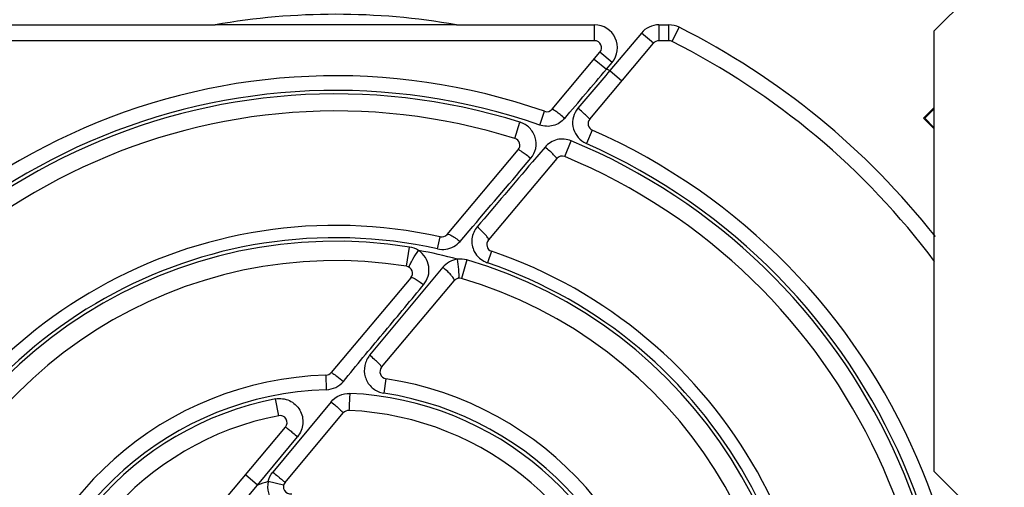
# Model space of a CAD drawing. Header units: millimetres. Extents: x 0 to 594, y 0 to 420.
# Tile 21 of 48: x 247 to 275, y 375 to 388. Entities that reach past the tile are written whole.
import ezdxf

# ---------------------------------------------------------------- set-up
doc = ezdxf.new("R2010")
doc.units = ezdxf.units.MM
doc.header["$LTSCALE"] = 32.67
doc.layers.get('0').update_dxf_attribs({"linetype": 'CONTINUOUS'})
doc.layers.add('CHAMFERS', color=7, linetype='CONTINUOUS')

msp = doc.modelspace()

# ---------------------------------------------------------------- linework, layer by layer
at = {"color": 9, "linetype": 'CONTINUOUS'}
for p, q in [((246.418, 388.0938), (252.4577, 388.0938)), ((259.3163, 388.0937), (263.2421, 388.0937)), ((263.2422, 387.6438), (263.2422, 388.0937)), ((264.5718, 387.8615), (263.6754, 386.7934)), ((264.9166, 387.5723), (264.5718, 387.8616)), ((265.0698, 388.0938), (265.0698, 387.6438)), ((265.0699, 388.0938), (265.356, 388.0938)), ((265.356, 387.6438), (265.356, 388.0938)), ((265.446, 387.6224), (265.6484, 388.0243)), ((263.7401, 387.0259), (263.3954, 387.3152)), ((263.2345, 387.1234), (263.579, 386.8344)), ((263.5791, 386.8344), (263.74, 387.0259)), ((263.6754, 386.7932), (264.0201, 386.504)), ((261.6822, 385.2446), (261.8195, 385.638)), ((260.9771, 384.8638), (261.1223, 385.3264)), ((263.1768, 385.1015), (263.0084, 384.7212)), ((262.3944, 384.349), (262.58, 384.7976)), ((261.8347, 384.622), (261.4761, 384.1994)), ((259.4191, 381.9385), (259.7783, 382.3594)), ((258.7779, 381.7276), (258.8537, 382.0699)), ((257.8976, 381.2342), (257.9846, 381.7789)), ((260.3128, 381.662), (260.2001, 381.3305)), ((258.9288, 381.2034), (256.8489, 378.7045)), ((259.6141, 381.4125), (259.4596, 380.883)), ((258.3334, 380.6465), (258.382, 380.7049)), ((255.6209, 377.7265), (255.6088, 378.1397)), ((257.3119, 378.0363), (257.2499, 377.6277)), ((255.7522, 377.3849), (254.0987, 375.3848)), ((254.2656, 376.9877), (254.1731, 377.4639)), ((253.6635, 375.017), (254.7999, 376.3903)), ((253.6634, 375.017), (253.3187, 375.3062)), ((251.4439, 372.3719), (253.6634, 375.017)), ((254.4031, 375.01), (253.9654, 375.1145))]:
    msp.add_line(p, q, dxfattribs=at)
at = {"color": 7, "linetype": 'CONTINUOUS'}
for p, q in [((263.2422, 387.6438), (246.418, 387.6438)), ((265.356, 387.6438), (265.0698, 387.6438)), ((262.0387, 385.6983), (263.3954, 387.3152)), ((263.1046, 385.4129), (264.9166, 387.5723)), ((272.887, 385.7326), (272.5948, 385.4404)), ((272.6257, 385.4404), (272.887, 385.7018)), ((272.5948, 385.4404), (272.887, 385.1482)), ((272.887, 385.1791), (272.6257, 385.4404)), ((259.0501, 382.1366), (261.0705, 384.5444)), ((262.1647, 384.2927), (260.224, 381.9799)), ((258.0193, 380.9082), (255.7561, 378.211)), ((257.1887, 378.3626), (259.2503, 380.8196)), ((254.4444, 375.0921), (256.0993, 377.0643)), ((251.0992, 372.6612), (254.457, 376.6628))]:
    msp.add_line(p, q, dxfattribs=at)
at = {"color": 9, "linetype": 'CONTINUOUS'}
for centre, radius, start, end in [((255.887, 368.6438), 19.75, 80.00066, 99.99913), ((255.886, -903.4905), 1291.5888, 89.8478314, 90.1520828), ((263.2422, 387.4438), 0.65, 319.98895, 90.00953), ((265.0698, 387.4438), 0.65, 89.99134, 140.00743), ((265.356, 387.4438), 0.65, 63.26658, 89.99831), ((255.887, 368.6438), 21.7, 38.24834, 63.26689), ((255.887, 368.6438), 19.7501, 66.7749, 67.0785), ((255.887, 368.6438), 17.4855, 342.577, 67.4962), ((263.4223, 385.5637), 0.9388, 238.93347, 243.77627), ((255.887, 368.6438), 17.5839, 340.75645, 66.11245), ((-472.028, 1006.9879), 962.1336, 319.5178016, 319.6697052), ((255.887, 368.6438), 13.3015, 80.92769, 163.72681), ((255.887, 368.6438), 13.2495, 74.86858, 79.78719), ((257.5305, 379.47), 2.227, 46.33707, 51.11277), ((255.887, 368.6438), 13.3015, 350.92668, 73.72715), ((260.5197, 382.1725), 0.9004, 244.88243, 249.21706), ((255.887, 368.6438), 13.3997, 347.53793, 71.22316), ((255.887, 368.6438), 9.0866, 91.70836, 171.37361), ((255.887, 368.6438), 8.9849, 10.99728, 87.44724), ((257.3527, 378.2812), 0.6616, 253.81046, 261.01792), ((255.887, 368.6438), 9.0867, 1.68033, 81.37676), ((255.887, 368.6438), 8.985, 100.99675, 177.47444), ((255.887, 368.6438), 6.75, 106.53965, 109.23345), ((254.5976, 374.9636), 0.65, 166.57678, 281.55077)]:
    msp.add_arc(centre, radius, start, end, dxfattribs=at)
at = {"color": 7, "linetype": 'CONTINUOUS'}
for centre, radius, start, end in [((263.2422, 387.4438), 0.2, 320, 90), ((265.0698, 387.4438), 0.2, 90, 140), ((265.356, 387.4438), 0.2, 63.2669, 90), ((255.887, 368.6438), 21.25, 36.78486, 63.2669), ((255.887, 368.6438), 18, 70.75641, 156.10941), ((255.887, 368.6438), 17.5833, 70.75704, 156.10832), ((255.887, 368.6438), 17.4848, 72.5767, 157.48849), ((255.887, 368.6438), 17, 72.57724, 157.49336), ((261.8854, 385.8268), 0.2, 250.75637, 320), ((263.2578, 385.2844), 0.2, 139.99914, 246.10942), ((255.887, 368.6438), 18, 340.75641, 66.10941), ((260.9173, 384.673), 0.2, 319.99936, 72.57724), ((262.3179, 384.1642), 0.2, 67.49338, 140), ((255.887, 368.6438), 17, 342.57724, 67.49336), ((255.887, 368.6438), 13.75, 77.53986, 161.22351), ((255.887, 368.6438), 13.3993, 77.54168, 161.22332), ((258.8969, 382.2652), 0.2, 257.53992, 320), ((260.3772, 381.8514), 0.2, 139.99966, 251.22351), ((255.887, 368.6438), 13.75, 347.53986, 71.22351), ((255.887, 368.6438), 12.75, 80.92691, 163.7277), ((257.8661, 381.0367), 0.2, 319.99941, 80.92691), ((259.4035, 380.691), 0.2, 73.72769, 140), ((255.887, 368.6438), 12.75, 350.92691, 73.7277), ((257.3419, 378.234), 0.2, 140, 261.37375), ((255.887, 368.6438), 9.5, 91.67837, 171.37375), ((255.6029, 378.3396), 0.2, 271.67838, 320), ((255.887, 368.6438), 9.5, 1.67837, 81.37375), ((255.887, 368.6438), 8.5, 100.99658, 177.47634), ((254.3038, 376.7914), 0.2, 320.00001, 100.99658), ((256.2525, 376.9357), 0.2, 87.4763, 140), ((255.887, 368.6438), 8.5, 10.99658, 87.47634), ((254.5976, 374.9636), 0.2, 139.99997, 281.53108)]:
    msp.add_arc(centre, radius, start, end, dxfattribs=at)
at = {"color": 9, "linetype": 'CONTINUOUS'}
for points in [[(262.3932, 385.4348), (262.7885, 385.9012), (263.184, 386.3676), (263.579, 386.8344)], [(263.6752, 386.7934), (263.373, 386.436), (263.0702, 386.0791), (262.7676, 385.722)], [(261.4761, 384.1994), (260.9524, 383.583), (260.4279, 382.9674), (259.9035, 382.3516)], [(258.2362, 381.6834), (258.1602, 381.7311), (258.0729, 381.7639), (257.9844, 381.7789)], [(258.7776, 381.7276), (258.8565, 381.7126), (258.9389, 381.7081), (259.0184, 381.719)], [(259.0184, 381.719), (259.1693, 381.7397), (259.3178, 381.8248), (259.4191, 381.9385)], [(259.3456, 381.434), (259.1881, 381.4139), (259.032, 381.324), (258.9288, 381.2034)], [(259.6142, 381.4123), (259.528, 381.4374), (259.4348, 381.445), (259.3456, 381.4341)], [(259.8237, 381.6541), (259.8607, 381.5814), (259.9125, 381.5143), (259.9744, 381.4611)], [(259.9744, 381.4611), (260.0233, 381.419), (260.0792, 381.3846), (260.1375, 381.3572)], [(259.2503, 380.8196), (259.2569, 380.8274), (259.2551, 380.8403), (259.2522, 380.8501)], [(253.9654, 375.1145), (253.9883, 375.2123), (254.0347, 375.3074), (254.0987, 375.3848)]]:
    msp.add_open_spline(points, degree=3, dxfattribs=at)
for points, knots in [([(262.3931, 385.4348), (262.3498, 385.4711), (262.2695, 385.5368), (262.1724, 385.6128), (262.109, 385.6587), (262.074, 385.683), (262.0552, 385.693), (262.0408, 385.7008), (262.0387, 385.6983)], [0, 0, 0, 0, 0.3821173, 0.7047132, 0.828274, 0.920456, 0.9778094, 1, 1, 1, 1]), ([(262.7676, 385.722), (262.7097, 385.6503), (262.6169, 385.4834), (262.6088, 385.1979), (262.7162, 384.9339), (262.859, 384.8072), (262.9379, 384.7595)], [0, 0, 0, 0, 0.2499941, 0.4997807, 0.7499312, 1, 1, 1, 1]), ([(263.1046, 385.4129), (263.1067, 385.4154), (263.0941, 385.4276), (263.0812, 385.4445), (263.0485, 385.4751), (262.9895, 385.5307), (262.8937, 385.615), (262.8121, 385.6846), (262.7676, 385.7219)], [0, 0, 0, 0, 0.0211082, 0.0785753, 0.1713506, 0.2956774, 0.6194581, 1, 1, 1, 1]), ([(262.3932, 385.4348), (262.3086, 385.3384), (262.0774, 385.1885), (261.8044, 385.2057), (261.682, 385.2446)], [0, 0, 0, 0, 0.4995581, 1, 1, 1, 1]), ([(261.4317, 384.3018), (261.4958, 384.384), (261.5976, 384.5768), (261.5774, 384.9032), (261.4118, 385.185), (261.2215, 385.2922), (261.1226, 385.3268)], [0, 0, 0, 0, 0.249339, 0.4989347, 0.7492642, 1, 1, 1, 1]), ([(262.5795, 384.7979), (262.4539, 384.8458), (262.1668, 384.8805), (261.9246, 384.7214), (261.8347, 384.622)], [0, 0, 0, 0, 0.5007215, 1, 1, 1, 1]), ([(261.0705, 384.5444), (261.0783, 384.5539), (261.1315, 384.5214), (261.1969, 384.4851), (261.3105, 384.3998), (261.3889, 384.3375), (261.4317, 384.3019)], [0, 0, 0, 0, 0.084134, 0.2989993, 0.6193361, 1, 1, 1, 1]), ([(262.1647, 384.2927), (262.1673, 384.2958), (262.16, 384.3113), (262.1343, 384.3456), (262.0665, 384.4163), (261.9631, 384.5124), (261.8799, 384.5843), (261.8347, 384.622)], [0, 0, 0, 0, 0.0256371, 0.0846041, 0.301982, 0.6237856, 1, 1, 1, 1]), ([(259.9035, 382.3516), (259.8271, 382.2562), (259.7164, 382.0206), (259.7681, 381.7632), (259.8237, 381.6541)], [0, 0, 0, 0, 0.4995729, 1, 1, 1, 1]), ([(260.224, 381.9799), (260.2345, 381.9925), (260.2036, 382.0545), (260.144, 382.1276), (260.0354, 382.2397), (259.9506, 382.3134), (259.9034, 382.3519)], [0, 0, 0, 0, 0.0983999, 0.317979, 0.6350849, 1, 1, 1, 1]), ([(259.0501, 382.1366), (259.0645, 382.1538), (259.1565, 382.12), (259.2084, 382.0891), (259.2509, 382.0617)], [0, 0, 0, 0, 0.3078814, 1, 1, 1, 1]), ([(259.2509, 382.0617), (259.2645, 382.0529), (259.3222, 382.0142), (259.3776, 381.9722), (259.419, 381.9386)], [0, 0, 0, 0, 0.2335169, 1, 1, 1, 1]), ([(258.0387, 381.3622), (258.0522, 381.3868), (258.1144, 381.4961), (258.1817, 381.6025), (258.2361, 381.6836)], [0, 0, 0, 0, 0.2236009, 1, 1, 1, 1]), ([(258.382, 380.7049), (258.438, 380.7782), (258.5312, 380.9435), (258.5486, 381.2286), (258.4505, 381.4973), (258.313, 381.6311), (258.236, 381.6836)], [0, 0, 0, 0, 0.249596, 0.4982345, 0.7479438, 1, 1, 1, 1]), ([(259.3868, 381.0591), (259.3851, 381.0872), (259.3756, 381.2127), (259.3602, 381.3377), (259.3456, 381.4343)], [0, 0, 0, 0, 0.2236251, 1, 1, 1, 1]), ([(257.9745, 381.2048), (257.9705, 381.2074), (257.9748, 381.228), (257.9926, 381.2758), (258.0189, 381.3259), (258.0387, 381.3622)], [0, 0, 0, 0, 0.0827557, 0.2794281, 1, 1, 1, 1]), ([(258.0193, 380.9082), (258.0281, 380.9187), (258.0829, 380.906), (258.1532, 380.8683), (258.2643, 380.7972), (258.3406, 380.7383), (258.3818, 380.7049)], [0, 0, 0, 0, 0.0974023, 0.3104034, 0.6242611, 1, 1, 1, 1]), ([(259.179, 380.964), (259.1712, 380.9734), (259.1359, 381.0139), (259.0981, 381.0523), (259.0681, 381.081)], [0, 0, 0, 0, 0.2269538, 1, 1, 1, 1]), ([(259.2522, 380.8501), (259.25, 380.8578), (259.2317, 380.8995), (259.203, 380.9355), (259.179, 380.964)], [0, 0, 0, 0, 0.1775092, 1, 1, 1, 1]), ([(259.3775, 380.8893), (259.3822, 380.8899), (259.3872, 380.9108), (259.3884, 380.9241), (259.389, 380.9355)], [0, 0, 0, 0, 0.2963557, 1, 1, 1, 1]), ([(259.389, 380.9355), (259.3895, 380.9436), (259.3905, 380.9848), (259.3887, 381.0261), (259.3868, 381.0591)], [0, 0, 0, 0, 0.19717, 1, 1, 1, 1]), ([(256.1043, 377.9623), (256.4674, 378.4187), (257.2219, 379.3043), (257.9627, 380.2008), (258.3334, 380.6465)], [0, 0, 0, 0, 0.5015145, 1, 1, 1, 1]), ([(256.8489, 378.7045), (256.7828, 378.6193), (256.682, 378.4183), (256.6983, 378.0816), (256.8679, 377.7904), (257.0643, 377.676), (257.1683, 377.6459)], [0, 0, 0, 0, 0.2496948, 0.4994085, 0.749284, 1, 1, 1, 1]), ([(257.1887, 378.3626), (257.1915, 378.3659), (257.1846, 378.3823), (257.1577, 378.4188), (257.0881, 378.4926), (256.9812, 378.5921), (256.8955, 378.666), (256.8489, 378.7045)], [0, 0, 0, 0, 0.0266206, 0.0863693, 0.3052658, 0.6271846, 1, 1, 1, 1]), ([(255.7561, 378.211), (255.7569, 378.212), (255.7704, 378.2126), (255.7796, 378.2044), (255.7888, 378.1991)], [0, 0, 0, 0, 0.1030187, 1, 1, 1, 1]), ([(255.7888, 378.1991), (255.7939, 378.1961), (255.8201, 378.18), (255.8453, 378.1623), (255.8654, 378.1479)], [0, 0, 0, 0, 0.1950329, 1, 1, 1, 1]), ([(255.8654, 378.1479), (255.8827, 378.1354), (255.9634, 378.0756), (256.0418, 378.0127), (256.1028, 377.9623)], [0, 0, 0, 0, 0.2127307, 1, 1, 1, 1]), ([(255.6161, 377.7264), (255.7086, 377.7304), (255.8942, 377.7732), (256.0457, 377.8909), (256.1043, 377.9623)], [0, 0, 0, 0, 0.5005979, 1, 1, 1, 1]), ([(255.7522, 377.3849), (255.8173, 377.4608), (255.9825, 377.5866), (256.1872, 377.6241), (256.2872, 377.6199)], [0, 0, 0, 0, 0.4997754, 1, 1, 1, 1]), ([(256.2836, 377.62), (256.2808, 377.5592), (256.2767, 377.4704), (256.2714, 377.3571), (256.2674, 377.2839), (256.2661, 377.2246), (256.2606, 377.1777), (256.2659, 377.1535), (256.2585, 377.1371), (256.2613, 377.1355)], [0, 0, 0, 0, 0.3765963, 0.5495352, 0.7021178, 0.8280743, 0.9222227, 0.9802618, 1, 1, 1, 1]), ([(254.173, 377.464), (254.3034, 377.4894), (254.5877, 377.4554), (254.8986, 377.1689), (254.9938, 376.7557), (254.8825, 376.4943), (254.7999, 376.3903)], [0, 0, 0, 0, 0.2500497, 0.4998664, 0.7499303, 1, 1, 1, 1]), ([(255.7533, 377.3849), (255.7991, 377.3469), (255.8831, 377.2754), (255.9815, 377.1883), (256.0424, 377.1304), (256.0756, 377.0981), (256.0895, 377.0803), (256.1015, 377.0669), (256.0993, 377.0643)], [0, 0, 0, 0, 0.3775488, 0.7015028, 0.8264829, 0.9199675, 0.9780663, 1, 1, 1, 1]), ([(254.457, 376.6628), (254.4588, 376.665), (254.4709, 376.6523), (254.4884, 376.6442), (254.5212, 376.6166), (254.5823, 376.5698), (254.6771, 376.4919), (254.7565, 376.4263), (254.7996, 376.3903)], [0, 0, 0, 0, 0.019731, 0.0763349, 0.1682815, 0.291928, 0.6156459, 1, 1, 1, 1]), ([(254.0988, 375.3848), (254.143, 375.3477), (254.2072, 375.2938), (254.2885, 375.225), (254.341, 375.1813), (254.3814, 375.1453), (254.4179, 375.1186), (254.4282, 375.1016), (254.4463, 375.0943), (254.4444, 375.0921)], [0, 0, 0, 0, 0.3821046, 0.5550079, 0.7065499, 0.830999, 0.923656, 0.98064, 1, 1, 1, 1])]:
    msp.add_open_spline(points, degree=3, knots=knots, dxfattribs=at)
at = {"layer": 'CHAMFERS', "color": 3, "linetype": 'CONTINUOUS'}
for p, q in [((274.887, 389.9135), (272.887, 387.9135)), ((272.887, 387.9135), (272.887, 375.4135)), ((272.887, 375.4135), (274.887, 373.4135))]:
    msp.add_line(p, q, dxfattribs=at)

doc.saveas('drawing.dxf')
